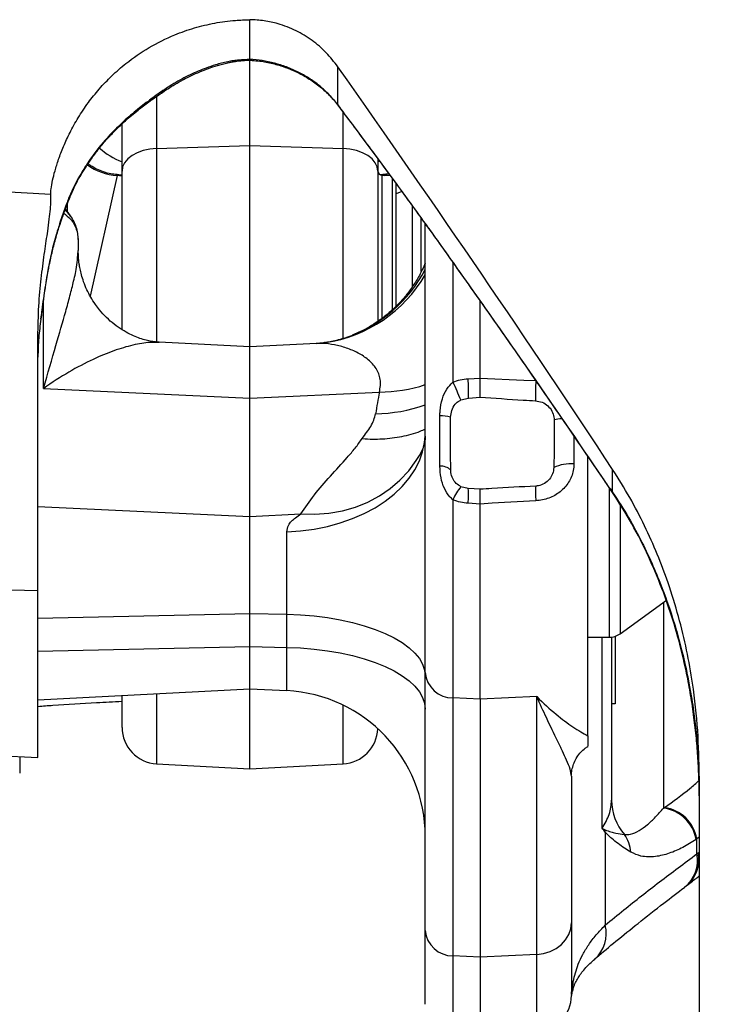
# Model space of a CAD drawing. Extents: x 0 to 8410, y 0 to 5940.
# Tile 26 of 161: x 1060 to 1251, y 2364 to 2633. Entities that reach past the tile are written whole.
import ezdxf

# ---------------------------------------------------------------- set-up
doc = ezdxf.new("R2010")
doc.units = 0
doc.header["$LTSCALE"] = 10
doc.layers.get('0').update_dxf_attribs({"linetype": 'CONTINUOUS'})
doc.styles.add('SLDTEXTSTYLE0', font='TXT', dxfattribs={"width": 0.605})
doc.dimstyles.new('SLDDIMSTYLE1', dxfattribs={"dimtxt": 50, "dimasz": 50, "dimexe": 0, "dimexo": 0.0625, "dimgap": 12.5, "dimtad": 1, "dimdec": 1, "dimrnd": 1e-09, "dimzin": 12, "dimtxsty": 'SLDTEXTSTYLE0', "dimsah": 1, "dimcen": 0.09, "dimazin": 3, "dimtfac": 1, "dimtofl": 0, "dimtmove": 0, "dimatfit": 3, "dimtolj": 1, "dimtzin": 12})

# ---------------------------------------------------------------- blocks, each defined once
blk = doc.blocks.new('_D_20')
at = {"color": 7, "linetype": 'CONTINUOUS'}
for p, q in [((286.65, 2500.02), (286.65, 1272.39)), ((1938.65, 2492.02), (1938.65, 1272.39)), ((1938.65, 1287.39), (286.65, 1287.39))]:
    blk.add_line(p, q, dxfattribs=at)
for points in [[(286.65, 1287.39), (336.65, 1279.89), (336.65, 1294.89)], [(1938.65, 1287.39), (1888.65, 1294.89), (1888.65, 1279.89)]]:
    blk.add_solid(points, dxfattribs=at)
at = {"color": 7, "linetype": 'CONTINUOUS', "insert": (1036.26, 1351.84), "char_height": 50, "attachment_point": 1, "style": 'SLDTEXTSTYLE0'}
blk.add_mtext('1652', dxfattribs=at)

msp = doc.modelspace()

# ---------------------------------------------------------------- linework, layer by layer
at = {"color": 8, "linetype": 'CONTINUOUS'}
for p, q in [((1122.648021, 2622.298648), (1122.648021, 2633.143236)), ((1122.648021, 2622.298648), (1122.648021, 2622.241904)), ((1146.718964, 2609.830191), (1146.718964, 2620.258738)), ((1097.124662, 2612.014939), (1097.124662, 2597.881009)), ((1146.825157, 2609.632065), (1146.718964, 2609.830191)), ((1148.17138, 2597.881009), (1148.17138, 2607.690026)), ((1097.124662, 2597.881009), (1122.648021, 2598.717977)), ((1097.124662, 2597.881009), (1097.124662, 2544.893791)), ((1122.648021, 2598.717977), (1148.17138, 2597.881009)), ((1148.17138, 2545.869996), (1148.17138, 2597.881009)), ((1076.273666, 2590.437581), (1075.410427, 2589.208295)), ((1086.295737, 2590.479304), (1078.942595, 2557.449867)), ((1086.286964, 2590.708663), (1086.295737, 2590.479304)), ((1158.848023, 2551.419784), (1158.848023, 2590.521743)), ((1159.000305, 2590.479304), (1159.009086, 2590.708901)), ((1159.525448, 2590.521743), (1160.78428, 2590.697576)), ((1161.648022, 2553.744246), (1161.648022, 2589.755227)), ((1017.498379, 2588.027288), (1068.160688, 2585.398843)), ((1072.460362, 2582.737376), (1070.753799, 2577.897837)), ((1167.068222, 2582.3478), (1167.068222, 2560.067942)), ((1071.457727, 2579.446604), (1070.753799, 2577.897837)), ((1169.525435, 2564.156105), (1169.525435, 2578.873326)), ((1178.345101, 2566.611697), (1178.142583, 2566.754629)), ((1178.229334, 2566.688349), (1178.229334, 2533.851554)), ((1066.659068, 2559.71079), (1066.373517, 2558.324148)), ((1066.171379, 2532.143642), (1066.171379, 2556.407859)), ((1065.549617, 2551.808526), (1065.451486, 2551.16861)), ((1087.222052, 2548.54088), (1087.648021, 2548.53039)), ((1182.38634, 2534.828593), (1185.648022, 2534.966757)), ((1066.171379, 2532.143642), (1122.648021, 2529.461135)), ((1122.648021, 2529.461135), (1158.095238, 2531.144847)), ((1174.648022, 2510.886957), (1174.648022, 2524.646868)), ((1211.334003, 2519.082238), (1211.334003, 2511.501541)), ((1221.931791, 2503.684093), (1221.931791, 2509.98049)), ((1221.023423, 2504.85759), (1221.023423, 2464.021732)), ((1064.648023, 2499.8778), (1122.648021, 2497.122933)), ((1178.229334, 2501.694908), (1178.229334, 2447.43668)), ((1185.648022, 2500.518967), (1182.38634, 2500.70249)), ((1223.962349, 2500.418653), (1223.962349, 2464.976658)), ((1122.648021, 2497.122933), (1136.6071, 2497.785975)), ((1132.741459, 2470.32087), (1132.741459, 2492.889335)), ((1021.986073, 2478.035619), (1064.648023, 2476.802816)), ((1235.862983, 2473.622968), (1235.862983, 2417.239954)), ((1064.648023, 2469.259788), (1122.648021, 2470.544388)), ((1122.648021, 2470.544388), (1132.741459, 2470.32087)), ((1132.741459, 2461.257805), (1132.741459, 2470.32087)), ((1219.02897, 2411.735167), (1219.02897, 2464.021732)), ((1064.648023, 2460.196723), (1122.648021, 2461.481323)), ((1122.648021, 2461.481323), (1132.741459, 2461.257805)), ((1132.741459, 2449.404706), (1132.741459, 2461.257805)), ((1097.124662, 2448.59605), (1097.124662, 2429.359366)), ((1185.648022, 2447.099974), (1178.229334, 2447.43668)), ((1178.229334, 2447.43668), (1178.229334, 2376.80315)), ((1201.171381, 2447.80456), (1185.648022, 2447.099974)), ((1201.171381, 2377.171029), (1201.171381, 2447.80456)), ((1148.17138, 2429.359366), (1148.17138, 2445.416917)), ((1235.862983, 2417.239954), (1236.08089, 2417.392005)), ((1219.926735, 2410.620322), (1219.926735, 2385.193278)), ((1244.977606, 2408.831169), (1244.759699, 2408.682575)), ((1245.648024, 2409.292211), (1244.977606, 2408.831169)), ((1244.977606, 2404.71976), (1244.977606, 2408.831169)), ((1245.350523, 2404.98351), (1245.648024, 2405.197551)), ((1244.977606, 2404.71976), (1245.350523, 2404.98351)), ((1185.648022, 2376.466443), (1178.229334, 2376.80315)), ((1178.229334, 2376.80315), (1178.229334, 2355.524649)), ((1201.171381, 2377.171029), (1185.648022, 2376.466443)), ((1201.171381, 2355.949392), (1201.171381, 2377.171029))]:
    msp.add_line(p, q, dxfattribs=at)
at = {"color": 7, "linetype": 'CONTINUOUS'}
for p, q in [((1122.648021, 2598.717977), (1122.648021, 2621.953298)), ((1100.051671, 2614.173462), (1099.762303, 2613.972952)), ((1087.648021, 2591.632773), (1087.648021, 2604.549457)), ((1122.648021, 2543.515016), (1122.648021, 2598.717977)), ((1157.648021, 2595.006158), (1157.648021, 2591.632773)), ((1087.648021, 2548.246672), (1087.648021, 2591.632773)), ((1157.648021, 2591.632773), (1157.648021, 2550.516893)), ((1087.648021, 2590.605547), (1085.988862, 2590.730836)), ((1159.30718, 2590.730836), (1158.312952, 2590.655734)), ((1160.997064, 2590.521743), (1158.848023, 2590.521743)), ((1162.64802, 2554.744174), (1162.64802, 2588.437964)), ((1164.261138, 2586.064746), (1162.64802, 2585.47764)), ((1073.995957, 2578.765799), (1072.176644, 2581.362535)), ((1072.64802, 2582.652141), (1072.64802, 2580.799033)), ((1170.648021, 2454.355409), (1170.648021, 2577.328016)), ((1075.648022, 2572.972586), (1075.648022, 2569.954087)), ((1185.648022, 2534.966757), (1185.648022, 2556.139519)), ((1064.648023, 2476.802816), (1064.648023, 2547.401358)), ((1122.648021, 2543.515016), (1097.842237, 2544.814994)), ((1140.835933, 2544.468214), (1122.648021, 2543.515016)), ((1122.648021, 2529.461135), (1122.648021, 2543.515016)), ((1122.648021, 2497.122933), (1122.648021, 2529.461135)), ((1180.359998, 2529.004564), (1182.44831, 2529.538502)), ((1182.44831, 2529.538502), (1185.648022, 2529.749801)), ((1170.629913, 2519.107034), (1170.648021, 2519.921471)), ((1215.148022, 2437.05826), (1215.148022, 2513.499429)), ((1182.430541, 2504.733075), (1180.428115, 2505.237688)), ((1185.648022, 2504.537989), (1182.430541, 2504.733075)), ((1221.931791, 2503.684093), (1221.60731, 2504.152347)), ((1185.648022, 2447.099974), (1185.648022, 2500.518967)), ((1122.648021, 2470.544388), (1122.648021, 2497.122933)), ((1064.648023, 2431.061377), (1064.648023, 2476.802816)), ((1223.962349, 2464.976658), (1236.670112, 2474.209358)), ((1122.648021, 2461.481323), (1122.648021, 2470.544388)), ((1215.148022, 2464.021732), (1221.023423, 2464.021732)), ((1221.64802, 2464.060892), (1221.64802, 2419.412901)), ((1222.648022, 2464.293053), (1222.648022, 2445.809652)), ((1122.648021, 2449.933698), (1122.648021, 2461.481323)), ((1170.648021, 2383.721878), (1170.648021, 2454.355409)), ((1064.648023, 2446.894039), (1122.648021, 2449.933698)), ((1122.648021, 2449.933698), (1132.741459, 2449.404706)), ((1122.648021, 2428.021719), (1122.648021, 2449.933698)), ((1087.648021, 2439.345648), (1087.648021, 2448.099424)), ((1185.648022, 2447.099974), (1185.648022, 2376.466443)), ((1222.648022, 2445.809652), (1221.64802, 2445.809652)), ((1244.648022, 2439.096977), (1244.648022, 2437.569906)), ((998.648023, 2434.520294), (1064.648023, 2431.061377)), ((1059.64802, 2431.323399), (1059.64802, 2426.769187)), ((1097.124662, 2429.359366), (1122.648021, 2428.021719)), ((1122.648021, 2428.021719), (1148.17138, 2429.359366)), ((1210.64802, 2425.972273), (1210.64802, 2385.819365)), ((1245.648024, 2425.971438), (1245.648024, 2346.283545)), ((1241.589276, 2395.537485), (1241.976453, 2395.830085)), ((1170.648021, 2363.513698), (1170.648021, 2383.721878)), ((1210.64802, 2385.819365), (1210.64802, 2365.935673)), ((1185.648022, 2376.466443), (1185.648022, 2355.135848))]:
    msp.add_line(p, q, dxfattribs=at)
at = {"color": 8, "linetype": 'CONTINUOUS', "flags": 128}
for points in [[(1097.124662, 2597.881009), (1095.249977, 2597.706963), (1093.461424, 2597.314884), (1091.823244, 2596.718599), (1090.394279, 2595.939686), (1089.225849, 2595.006039), (1088.359924, 2593.951275), (1087.82761, 2592.813303), (1087.648021, 2591.632773)], [(1157.648021, 2591.632773), (1157.468432, 2592.813303), (1156.936118, 2593.951275), (1156.070193, 2595.006039), (1154.901763, 2595.939686), (1153.472798, 2596.718599), (1151.834618, 2597.314884), (1150.046065, 2597.706963), (1148.17138, 2597.881009)], [(1073.38961, 2584.525396), (1073.361048, 2584.45542), (1072.460362, 2582.737376)], [(1065.451486, 2551.16861), (1065.468551, 2551.238825), (1065.475108, 2551.275541)], [(1185.648022, 2534.966757), (1197.621306, 2534.459521), (1200.909702, 2534.320285)], [(1132.741459, 2492.889335), (1136.517239, 2493.145217), (1140.2402, 2493.642082), (1143.876832, 2494.375457), (1147.394411, 2495.338728), (1150.761276, 2496.523251), (1153.947128, 2497.918357), (1156.923296, 2499.51147), (1159.662997, 2501.288225), (1162.14157, 2503.232707), (1164.336709, 2505.327393), (1166.228665, 2507.553448), (1167.800402, 2509.890785), (1169.037783, 2512.318363), (1169.929666, 2514.814367), (1170.468026, 2517.356386), (1170.629913, 2519.107034)], [(1136.6071, 2497.785975), (1140.462486, 2497.715105), (1144.258033, 2498.009195), (1147.955568, 2498.665084), (1151.517896, 2499.676337), (1154.909184, 2501.0327), (1158.095328, 2502.720584), (1161.044271, 2504.722943), (1163.726354, 2507.019688), (1166.114604, 2509.587695), (1168.18499, 2512.401094), (1169.066241, 2513.842036)], [(1200.909702, 2501.377751), (1188.93644, 2500.70398), (1185.648022, 2500.518967)], [(1132.741459, 2470.32087), (1136.517239, 2470.16107), (1140.2402, 2469.850768), (1143.876832, 2469.392766), (1147.394411, 2468.791236), (1150.761276, 2468.051483), (1153.947128, 2467.180242), (1156.923296, 2466.185381), (1159.662997, 2465.075721), (1162.14157, 2463.861396), (1164.336709, 2462.553312), (1166.228665, 2461.163153), (1167.800402, 2459.703495), (1169.037783, 2458.187451), (1169.929666, 2456.62867), (1170.468026, 2455.04116), (1170.648021, 2453.439285)], [(1132.741459, 2461.257805), (1136.517239, 2461.098005), (1140.2402, 2460.787703), (1143.876832, 2460.329701), (1147.394411, 2459.728112), (1150.761276, 2458.988418), (1153.947128, 2458.117177), (1156.923296, 2457.122256), (1159.662997, 2456.012656), (1162.14157, 2454.798331), (1164.336709, 2453.490187), (1166.228665, 2452.100028), (1167.800402, 2450.64037), (1169.037783, 2449.124326), (1169.929666, 2447.565605), (1170.468026, 2445.978095), (1170.648021, 2444.37622)], [(1201.171381, 2377.171029), (1203.046066, 2377.411832), (1204.834615, 2377.954652), (1206.472797, 2378.779938), (1207.901766, 2379.858066), (1209.070196, 2381.150295), (1209.936117, 2382.610251), (1210.468432, 2384.185483), (1210.64802, 2385.819365)], [(1210.951371, 2367.092659), (1211.079983, 2367.817809), (1211.148863, 2369.746377)]]:
    msp.add_lwpolyline(points, dxfattribs=at)
at = {"color": 7, "linetype": 'CONTINUOUS', "flags": 128}
for points in [[(1075.884333, 2566.289355), (1075.8243, 2566.787292), (1075.648022, 2569.954087)], [(1169.066241, 2513.842036), (1169.916695, 2515.431692), (1170.00707, 2515.614976)]]:
    msp.add_lwpolyline(points, dxfattribs=at)
at = {"color": 8, "linetype": 'CONTINUOUS'}
for centre, radius, start, end in [((1087.266787, 2605.859661), 15.41098, 233.87333469, 266.38738354), ((1067.455225, 2574.732512), 7.684279, 31.50854499, 53.47419537), ((1136.374315, 2582.653154), 38.663195, 289.47711877, 332.43278535), ((1137.570284, 2582.59439), 38.310713, 278.6577571, 329.70129858), ((1120.850406, 2531.462329), 61.62794, 358.21111906, 3.13119007), ((1157.562962, 2573.73918), 42.597658, 270.71595512, 287.88924037), ((1115.489451, 2503.380233), 69.748077, 21.55437433, 25.90478112), ((1255.230145, 2531.104848), 54.415527, 176.61239508, 182.44886619), ((1156.445947, 2567.64391), 42.41778, 270.79555603, 289.56123932), ((1174.76031, 2513.719887), 10.927558, 75.01966488, 90.58876532), ((1208.601645, 2511.301222), 12.585832, 92.74016893, 102.28532733), ((1174.768366, 2506.503331), 4.385277, 49.36335051, 91.57254477), ((1210.53693, 2500.160668), 11.368848, 85.97968112, 114.41844218), ((1189.11307, 2497.393769), 11.702799, 137.91285499, 158.43658615), ((1224.418985, 2503.62276), 23.616233, 175.5848007, 185.45489496), ((1155.049392, 2503.01781), 27.434822, 355.15885185, 3.58455419), ((1178.085712, 2454.892343), 7.457046, 184.12907888, 271.103578), ((1236.04216, 2419.436998), 14.39416, 180.09591888, 220.8110261), ((1234.468676, 2406.886913), 10.446509, 9.89779015, 82.32978007), ((1234.685735, 2407.038807), 10.446778, 9.87916078, 82.32528467), ((1211.389425, 2410.615161), 8.537312, 0.03463218, 4.45253199), ((1217.51458, 2404.528637), 9.408667, 3.95538049, 35.7786219), ((1235.885107, 2402.856709), 9.281406, 308.05483083, 11.57961244), ((1236.254715, 2403.136982), 9.281346, 308.08229179, 11.47559379), ((1178.085712, 2384.258812), 7.457046, 184.12907888, 271.103578), ((1210.840121, 2382.911659), 9.368689, 311.5931463, 14.09537197)]:
    msp.add_arc(centre, radius, start, end, dxfattribs=at)
at = {"color": 7, "linetype": 'CONTINUOUS'}
for centre, radius, start, end in [((1158.848021, 2591.721738), 1.2, 180, 270), ((1050.659277, 2553.618858), 15, 351.00833004, 353.17000624), ((1221.023422, 2469.021738), 5, 270, 306), ((1130.648021, 2409.459546), 40, 0, 87), ((1097.648021, 2439.345656), 10, 180, 267), ((1147.648021, 2439.345656), 10, 273, 357.89544785), ((1200.648021, 2365.935676), 10, 273, 0)]:
    msp.add_arc(centre, radius, start, end, dxfattribs=at)
for centre, major_axis, ratio, start_param, end_param in [((1037.249267, 2703.588092), (-284.065235, 383.573734), 0.0836774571, 4.122529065, 4.4319339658), ((1094.858918, 2612.697058), (19.628991, -4.00429), 0.9892328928, 4.1800183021, 4.5431415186), ((1150.437124, 2612.697058), (19.628991, 4.00429), 0.9892328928, 4.8816364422, 4.9051276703)]:
    msp.add_ellipse(centre, major_axis=major_axis, ratio=ratio, start_param=start_param, end_param=end_param, dxfattribs=at)
at = {"color": 8, "linetype": 'CONTINUOUS'}
for centre, major_axis, ratio, start_param, end_param in [((1054.35058, 2587.441408), (203.792814, -14.020875), 0.0258831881, 1.4084528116, 1.4151750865), ((1104.108834, 2619.34967), (-209.032081, 282.169209), 0.083034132, 4.2294403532, 4.463305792), ((1180.741459, 2050.069378), (-2.324187, 532.546217), 0.0900272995, 0.4428874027, 0.4681144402)]:
    msp.add_ellipse(centre, major_axis=major_axis, ratio=ratio, start_param=start_param, end_param=end_param, dxfattribs=at)
at = {"color": 7, "linetype": 'CONTINUOUS'}
for points, knots in [([(1068.160688, 2585.398843), (1068.163242, 2585.828527), (1068.16835, 2586.687877), (1068.580425, 2588.943466), (1069.26338, 2591.701861), (1070.237606, 2594.827517), (1071.579328, 2598.360076), (1073.356488, 2602.225962), (1075.59218, 2606.274619), (1078.264099, 2610.309691), (1081.36789, 2614.190395), (1084.812605, 2617.813856), (1089.278079, 2621.741206), (1094.986433, 2625.657376), (1101.363875, 2628.840908), (1107.43237, 2630.968822), (1112.990747, 2632.294205), (1118.091025, 2633.003689), (1121.322048, 2633.102631), (1122.648021, 2633.143236)], [0, 0, 0, 0, 0.0698005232, 0.1395981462, 0.1983147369, 0.2572227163, 0.3159147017, 0.3727261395, 0.4297472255, 0.4865338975, 0.5384131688, 0.5904711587, 0.6423631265, 0.7188889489, 0.7954430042, 0.8507414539, 0.9061978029, 0.9615046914, 1, 1, 1, 1]), ([(1146.718964, 2620.258738), (1145.702049, 2621.572388), (1143.641143, 2624.234664), (1139.754076, 2627.555463), (1135.312289, 2630.27212), (1130.841883, 2631.992397), (1126.562574, 2632.950444), (1123.96085, 2633.078579), (1122.648021, 2633.143236)], [0, 0, 0, 0, 0.1768699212, 0.358449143, 0.5394913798, 0.7262248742, 0.8618531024, 1, 1, 1, 1]), ([(1100.083097, 2614.146997), (1101.500321, 2615.028371), (1104.259669, 2616.744416), (1108.88372, 2618.91497), (1112.522121, 2620.252873), (1115.156436, 2621.003752), (1116.404869, 2621.311406), (1117.590658, 2621.556201), (1118.518203, 2621.717826), (1119.489044, 2621.850281), (1120.582635, 2621.964821), (1121.880841, 2622.042078), (1122.837112, 2622.035762), (1123.265783, 2622.03293)], [0, 0, 0, 0, 0.2308610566, 0.449488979, 0.6622836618, 0.7173489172, 0.7769873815, 0.8109952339, 0.8516084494, 0.8774453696, 0.9109706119, 0.9600903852, 1, 1, 1, 1]), ([(1123.268081, 2622.037937), (1123.269461, 2622.035487), (1123.290618, 2621.997927), (1123.315196, 2622.011464), (1123.30048, 2622.043985), (1123.196184, 2622.098434), (1122.993528, 2622.16633), (1122.762649, 2622.216831), (1122.648021, 2622.241904)], [0, 0, 0, 0, 0.0216222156, 0.3315172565, 0.5175266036, 0.6788735, 0.8405660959, 1, 1, 1, 1]), ([(1123.263078, 2621.989776), (1123.960836, 2621.944233), (1125.84044, 2621.821547), (1128.907569, 2621.197434), (1132.397548, 2620.157656), (1135.761576, 2618.727684), (1138.958029, 2616.940275), (1141.924915, 2614.79237), (1144.658526, 2612.324968), (1146.201551, 2610.42572), (1146.975159, 2609.473516)], [0, 0, 0, 0, 0.07765474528, 0.20918474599, 0.34016735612, 0.47157834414, 0.60207196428, 0.73377789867, 0.86652734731, 1, 1, 1, 1]), ([(1076.325761, 2590.404918), (1076.366899, 2590.47951), (1076.799475, 2591.263855), (1077.827812, 2592.917633), (1079.456881, 2595.357517), (1081.397356, 2597.950385), (1083.63334, 2600.609492), (1086.174221, 2603.248458), (1089.146446, 2606.008812), (1092.243222, 2608.57999), (1095.451935, 2610.981021), (1097.933523, 2612.685874), (1099.365145, 2613.63921), (1099.794717, 2613.925268)], [0, 0, 0, 0, 0.0094664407, 0.0995407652, 0.1941282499, 0.2927730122, 0.3944654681, 0.4998476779, 0.601770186, 0.7315793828, 0.8354940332, 0.9506383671, 1, 1, 1, 1]), ([(1146.790115, 2609.605719), (1146.82571, 2609.558836), (1148.28098, 2607.642058), (1151.18474, 2603.769736), (1155.516001, 2597.963833), (1159.909154, 2592.015942), (1164.352743, 2585.9483), (1168.813075, 2579.804705), (1173.247462, 2573.635897), (1176.358452, 2569.283116), (1177.972109, 2566.997459), (1178.142788, 2566.755702)], [0, 0, 0, 0, 0.0033600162, 0.1373694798, 0.2737967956, 0.4126218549, 0.553787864, 0.6971239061, 0.8402275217, 0.9831006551, 1, 1, 1, 1]), ([(1086.290424, 2590.741565), (1085.72542, 2590.790847), (1084.472648, 2590.900119), (1082.613696, 2591.409219), (1080.779964, 2592.169601), (1079.368601, 2592.947985), (1078.627895, 2593.528339), (1078.385854, 2593.717982)], [0, 0, 0, 0, 0.1979450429, 0.4388988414, 0.6697851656, 0.8920954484, 1, 1, 1, 1]), ([(1073.386779, 2584.526469), (1073.416057, 2584.601565), (1073.615729, 2585.1137), (1074.134175, 2586.289079), (1074.994029, 2588.074904), (1075.702245, 2589.451324), (1076.184596, 2590.267742), (1076.242258, 2590.36534)], [0, 0, 0, 0, 0.0505261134, 0.3445729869, 0.6435507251, 0.9573885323, 1, 1, 1, 1]), ([(1160.675252, 2590.961148), (1160.481957, 2590.913908), (1159.935122, 2590.780264), (1159.370885, 2590.766679), (1159.006094, 2590.757896)], [0, 0, 0, 0, 0.353478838, 1, 1, 1, 1]), ([(1064.648023, 2547.401358), (1064.713196, 2550.226419), (1064.843877, 2555.890977), (1065.61815, 2563.271154), (1066.50322, 2569.819272), (1067.260961, 2574.808894), (1067.781007, 2578.558213), (1068.087659, 2581.329703), (1068.239038, 2583.66931), (1068.186824, 2584.821908), (1068.160688, 2585.398843)], [0, 0, 0, 0, 0.1461308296, 0.2930084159, 0.4418680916, 0.5913627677, 0.6929783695, 0.7948049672, 0.8972892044, 1, 1, 1, 1]), ([(1071.45624, 2579.449465), (1071.503577, 2579.58547), (1072.112694, 2581.335554), (1072.776942, 2582.99297), (1073.389569, 2584.521581)], [0, 0, 0, 0, 0.0777138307, 1, 1, 1, 1]), ([(1066.659422, 2559.710314), (1066.804936, 2560.653644), (1067.112638, 2562.648397), (1067.753605, 2566.044596), (1068.558501, 2569.71233), (1069.530352, 2573.430088), (1070.49582, 2576.702646), (1071.205109, 2578.704924), (1071.475191, 2579.467346)], [0, 0, 0, 0, 0.1630176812, 0.3447152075, 0.5414233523, 0.7247218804, 0.8951803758, 1, 1, 1, 1]), ([(1075.648022, 2572.972586), (1075.623448, 2573.5284), (1075.572753, 2574.674969), (1075.155736, 2576.349312), (1074.600649, 2577.726193), (1074.154293, 2578.493455), (1073.993845, 2578.769256)], [0, 0, 0, 0, 0.2722943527, 0.5617060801, 0.8424501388, 1, 1, 1, 1]), ([(1097.859611, 2544.816543), (1097.799725, 2544.818251), (1097.410159, 2544.829362), (1096.472763, 2544.932347), (1095.055749, 2545.172939), (1093.446841, 2545.578238), (1091.693391, 2546.17265), (1089.75137, 2547.021249), (1087.658735, 2548.18068), (1085.484191, 2549.702157), (1083.387529, 2551.535024), (1081.678592, 2553.404644), (1080.262507, 2555.266771), (1079.05411, 2557.159609), (1077.97007, 2559.259634), (1077.125983, 2561.32909), (1076.524958, 2563.275284), (1076.161602, 2564.884345), (1075.992335, 2565.886783), (1075.952088, 2566.260751), (1075.94824, 2566.296508)], [0, 0, 0, 0, 0.0121889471, 0.0792899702, 0.1442861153, 0.2081497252, 0.2716910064, 0.3353523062, 0.4065884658, 0.4784768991, 0.5507485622, 0.6230443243, 0.6687294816, 0.7266492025, 0.7814290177, 0.8414365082, 0.8969826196, 0.9479599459, 0.9950242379, 1, 1, 1, 1]), ([(1170.648021, 2566.505958), (1170.38672, 2565.883516), (1169.682891, 2564.206932), (1168.226509, 2561.641511), (1166.348557, 2558.845097), (1164.260512, 2556.286546), (1162.015569, 2553.975515), (1159.65138, 2551.927358), (1157.214567, 2550.147853), (1154.759236, 2548.651156), (1152.563236, 2547.514509), (1151.221688, 2546.972387), (1150.676669, 2546.752145)], [0, 0, 0, 0, 0.0674323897, 0.1816329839, 0.2942064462, 0.4051456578, 0.5144042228, 0.6218750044, 0.7273560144, 0.8305646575, 0.931165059, 1, 1, 1, 1]), ([(1178.141718, 2566.755821), (1179.279829, 2565.148074), (1182.570163, 2560.499999), (1187.954847, 2552.850111), (1194.25522, 2543.844651), (1200.440113, 2534.94549), (1206.503753, 2526.162588), (1212.437529, 2517.507729), (1217.437326, 2510.166323), (1220.440791, 2505.725617), (1221.537282, 2504.104425)], [0, 0, 0, 0, 0.0759174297, 0.2194809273, 0.3620243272, 0.5034783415, 0.643784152, 0.7828867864, 0.9207373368, 1, 1, 1, 1]), ([(1065.566053, 2551.810314), (1065.633472, 2552.40533), (1065.826183, 2554.106119), (1066.230289, 2556.820813), (1066.515534, 2558.743579), (1066.659109, 2559.711387)], [0, 0, 0, 0, 0.2108909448, 0.6028090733, 1, 1, 1, 1]), ([(1149.258254, 2546.209146), (1149.129144, 2546.159628), (1148.281555, 2545.834546), (1146.823363, 2545.431052), (1144.993575, 2544.987279), (1143.965707, 2544.821546), (1143.482212, 2544.743587)], [0, 0, 0, 0, 0.0596884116, 0.3918472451, 0.7139333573, 1, 1, 1, 1]), ([(1143.331771, 2544.751694), (1143.163566, 2544.722045), (1142.255953, 2544.562067), (1141.45252, 2544.517049), (1140.797984, 2544.480373)], [0, 0, 0, 0, 0.1853266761, 1, 1, 1, 1]), ([(1185.648022, 2529.749801), (1185.648022, 2529.812415), (1185.648022, 2530.192507), (1185.648022, 2531.178837), (1185.648022, 2532.948203), (1185.648022, 2534.293917), (1185.648022, 2534.966757)], [0, 0, 0, 0, 0.0616465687, 0.3742172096, 0.6871171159, 1, 1, 1, 1]), ([(1185.648022, 2529.749801), (1189.5868, 2529.491888), (1194.658337, 2529.159803), (1199.731248, 2528.849175), (1200.864313, 2528.779795)], [0, 0, 0, 0, 0.776644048, 1, 1, 1, 1]), ([(1177.584948, 2524.276068), (1177.652074, 2524.917411), (1177.786383, 2526.200649), (1178.706026, 2527.768502), (1179.663306, 2528.648381), (1180.229903, 2528.938053), (1180.359998, 2529.004564)], [0, 0, 0, 0, 0.3345804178, 0.6694487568, 0.9241025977, 1, 1, 1, 1]), ([(1200.864313, 2528.779795), (1201.47054, 2528.684105), (1202.683245, 2528.492687), (1204.248561, 2527.470277), (1205.38278, 2526.039763), (1205.86508, 2524.656796), (1205.910781, 2523.831012), (1205.92363, 2523.59884)], [0, 0, 0, 0, 0.2291175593, 0.4583302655, 0.6858963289, 0.911688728, 1, 1, 1, 1]), ([(1177.62432, 2509.83112), (1177.590222, 2513.7549), (1177.548378, 2518.569894), (1177.579236, 2523.384859), (1177.584948, 2524.276068)], [0, 0, 0, 0, 0.8149086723, 1, 1, 1, 1]), ([(1153.35959, 2518.447687), (1153.411099, 2518.443363), (1155.269998, 2518.287328), (1158.967912, 2518.226419), (1164.255927, 2518.94227), (1168.20557, 2519.910997), (1170.19821, 2520.866322), (1170.648021, 2521.081974)], [0, 0, 0, 0, 0.0084640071, 0.3054551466, 0.6086714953, 0.91166295, 1, 1, 1, 1]), ([(1205.92363, 2523.59884), (1205.934932, 2519.762951), (1205.947787, 2515.400329), (1205.849003, 2511.039141), (1205.837076, 2510.51258)], [0, 0, 0, 0, 0.87926218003, 1, 1, 1, 1]), ([(1170.629723, 2519.100358), (1170.622189, 2518.796295), (1170.600853, 2517.935184), (1170.305128, 2516.593852), (1169.868141, 2515.259751), (1169.45819, 2514.353245), (1169.203496, 2513.934117), (1169.124795, 2513.804604)], [0, 0, 0, 0, 0.1279543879, 0.3623687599, 0.6228916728, 0.8834719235, 1, 1, 1, 1]), ([(1205.837076, 2510.51258), (1205.764828, 2509.929477), (1205.620368, 2508.763554), (1204.676161, 2507.224038), (1203.314122, 2506.068811), (1201.953523, 2505.538294), (1201.124723, 2505.456954), (1200.883811, 2505.433311)], [0, 0, 0, 0, 0.22598374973, 0.45185747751, 0.6798124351, 0.9069293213, 1, 1, 1, 1]), ([(1180.428115, 2505.237688), (1179.963883, 2505.521899), (1179.037789, 2506.088867), (1178.095308, 2507.494052), (1177.671901, 2508.792805), (1177.634818, 2509.602042), (1177.62432, 2509.83112)], [0, 0, 0, 0, 0.2851655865, 0.5688746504, 0.8779574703, 1, 1, 1, 1]), ([(1245.648024, 2425.971438), (1245.568835, 2430.104548), (1245.41047, 2438.37005), (1244.11957, 2450.001763), (1242.262752, 2460.475579), (1240.054829, 2469.680375), (1237.354429, 2478.466129), (1234.23279, 2486.769472), (1230.745799, 2494.581496), (1226.723386, 2502.363108), (1223.528945, 2507.441432), (1221.931791, 2509.98049)], [0, 0, 0, 0, 0.15711434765, 0.31420137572, 0.42154708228, 0.52897494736, 0.6362886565, 0.72650993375, 0.81672512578, 0.90836631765, 1, 1, 1, 1]), ([(1200.883811, 2505.433311), (1196.890476, 2505.204368), (1191.811441, 2504.91318), (1186.73349, 2504.604066), (1185.648022, 2504.537989)], [0, 0, 0, 0, 0.7862388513, 1, 1, 1, 1]), ([(1185.648022, 2500.518967), (1185.648022, 2501.134604), (1185.648022, 2502.365901), (1185.648022, 2503.715257), (1185.648022, 2504.393978), (1185.648022, 2504.502083), (1185.648022, 2504.537989)], [0, 0, 0, 0, 0.2860561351, 0.5721240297, 0.8578842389, 1, 1, 1, 1]), ([(1221.264584, 2504.743924), (1222.813586, 2502.380785), (1225.821792, 2497.791504), (1229.535535, 2490.962725), (1232.623194, 2484.520967), (1235.142484, 2478.489173), (1237.353001, 2472.467984), (1239.237548, 2466.532699), (1240.804689, 2460.763655), (1242.001604, 2455.633345), (1242.905835, 2451.127457), (1243.580765, 2447.238857), (1244.078342, 2443.935226), (1244.476654, 2440.952789), (1244.817079, 2437.821315), (1245.126069, 2434.226759), (1245.385779, 2430.105623), (1245.579799, 2425.473871), (1245.621978, 2422.234994), (1245.644187, 2420.529534)], [0, 0, 0, 0, 0.0850170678, 0.1651055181, 0.2402224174, 0.3103694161, 0.3757697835, 0.4510331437, 0.519206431, 0.5803617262, 0.6345441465, 0.6817420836, 0.7218234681, 0.7554338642, 0.792131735, 0.8349211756, 0.8838101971, 0.9388192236, 1, 1, 1, 1]), ([(1245.627572, 2420.602431), (1245.612423, 2422.129877), (1245.578805, 2425.519355), (1245.312567, 2430.761702), (1244.86833, 2436.386876), (1244.218159, 2442.154764), (1243.338095, 2448.084383), (1242.23037, 2454.021013), (1240.682829, 2460.885537), (1238.533248, 2468.649179), (1235.50854, 2477.440684), (1231.800997, 2486.244271), (1227.386038, 2495.064442), (1223.730103, 2500.842119), (1221.931791, 2503.684093)], [0, 0, 0, 0, 0.05902029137, 0.13096885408, 0.19957217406, 0.27104434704, 0.34575945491, 0.41767174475, 0.48681865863, 0.592579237, 0.69319588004, 0.79509610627, 0.89921008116, 1, 1, 1, 1]), ([(1064.648023, 2445.096244), (1066.009777, 2445.204815), (1071.341648, 2445.62992), (1079.011084, 2446.100747), (1085.326851, 2446.382802), (1087.648021, 2446.486463)], [0, 0, 0, 0, 0.1782677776, 0.6979970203, 1, 1, 1, 1]), ([(1215.148022, 2437.05826), (1215.148022, 2436.432202), (1215.148022, 2435.492464), (1215.148022, 2434.591062), (1215.148022, 2434.145516), (1215.148022, 2434.218301), (1215.148022, 2434.242119)], [0, 0, 0, 0, 0.4448880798, 0.6677952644, 0.8912876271, 1, 1, 1, 1]), ([(1210.674224, 2426.316907), (1210.672143, 2426.373208), (1210.650659, 2426.954432), (1210.859606, 2428.102884), (1211.347675, 2429.71746), (1212.15278, 2431.248226), (1213.204001, 2432.58458), (1214.242643, 2433.56189), (1214.944855, 2433.99293), (1215.206517, 2434.153547)], [0, 0, 0, 0, 0.0184579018, 0.1905477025, 0.3636200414, 0.5497196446, 0.7276515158, 0.8985160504, 1, 1, 1, 1]), ([(1241.948103, 2395.819535), (1242.918952, 2396.55312), (1244.193596, 2397.516256), (1245.368097, 2398.460224), (1245.648024, 2398.685207)], [0, 0, 0, 0, 0.7616631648, 1, 1, 1, 1]), ([(1217.003477, 2375.877847), (1217.177874, 2376.030602), (1219.029806, 2377.652719), (1222.980682, 2380.919809), (1229.122353, 2385.900364), (1235.375439, 2390.819936), (1239.719457, 2394.111678), (1241.606874, 2395.541896)], [0, 0, 0, 0, 0.0236494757, 0.2511358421, 0.5004266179, 0.7829420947, 1, 1, 1, 1]), ([(1211.004464, 2367.067923), (1211.07418, 2367.405768), (1211.240546, 2368.211971), (1211.722782, 2369.396839), (1212.406049, 2370.689103), (1213.242147, 2371.930322), (1214.305312, 2373.234596), (1215.535046, 2374.544264), (1216.592066, 2375.474194), (1217.064773, 2375.890066)], [0, 0, 0, 0, 0.1338038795, 0.3192971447, 0.4773691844, 0.6167606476, 0.7482445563, 0.8874131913, 1, 1, 1, 1]), ([(1210.632978, 2365.572144), (1210.647217, 2365.648384), (1210.686234, 2365.857298), (1210.790298, 2366.36324), (1210.903908, 2366.877426), (1210.95149, 2367.092778)], [0, 0, 0, 0, 0.2503561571, 0.68603321, 1, 1, 1, 1])]:
    msp.add_open_spline(points, degree=3, knots=knots, dxfattribs=at)
at = {"color": 8, "linetype": 'CONTINUOUS'}
for points, knots in [([(1122.648021, 2622.241904), (1121.632405, 2622.213314), (1120.351049, 2622.177243), (1118.880362, 2622.005912), (1118.122998, 2621.901148), (1117.364821, 2621.776399), (1115.659683, 2621.452369), (1113.383358, 2620.852922), (1110.754314, 2619.958348), (1108.437448, 2619.037578), (1105.42812, 2617.676224), (1101.764663, 2615.724874), (1099.168065, 2613.948827), (1097.884869, 2613.071133)], [0, 0, 0, 0, 0.0889230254, 0.1121901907, 0.1360433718, 0.1605716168, 0.1858569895, 0.3066870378, 0.409146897, 0.4980934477, 0.5947683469, 0.7997412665, 1, 1, 1, 1]), ([(1146.718964, 2609.830191), (1146.340123, 2610.312866), (1145.624324, 2611.224855), (1144.51714, 2612.435977), (1143.49804, 2613.450634), (1142.583686, 2614.28212), (1141.072541, 2615.558095), (1138.892463, 2617.134444), (1135.834709, 2618.866472), (1132.675226, 2620.247401), (1129.366153, 2621.294591), (1125.999445, 2622.015194), (1123.766674, 2622.204035), (1122.648021, 2622.298648)], [0, 0, 0, 0, 0.0658269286, 0.12437655, 0.1756573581, 0.2196650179, 0.2563995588, 0.3867073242, 0.5051078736, 0.6288024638, 0.7522735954, 0.8758852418, 1, 1, 1, 1]), ([(1097.884869, 2613.071133), (1096.711103, 2612.221756), (1094.361816, 2610.52173), (1090.4428, 2607.437015), (1086.601369, 2603.969037), (1082.498744, 2599.677835), (1079.292041, 2595.541799), (1076.890413, 2591.856604), (1075.903741, 2590.091038), (1075.410427, 2589.208295)], [0, 0, 0, 0, 0.14390522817, 0.28802585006, 0.43554813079, 0.5830565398, 0.78934290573, 0.89467618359, 1, 1, 1, 1]), ([(1099.762303, 2613.972952), (1099.596911, 2613.850019), (1099.040022, 2613.436096), (1098.361719, 2613.221791), (1097.884869, 2613.071133)], [0, 0, 0, 0, 0.2969938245, 1, 1, 1, 1]), ([(1178.345101, 2566.611697), (1175.803375, 2570.182433), (1170.706869, 2577.342246), (1162.845307, 2588.165605), (1154.835604, 2599.042867), (1149.429761, 2606.227438), (1146.718964, 2609.830191)], [0, 0, 0, 0, 0.2466468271, 0.4945606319, 0.7465440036, 1, 1, 1, 1]), ([(1075.410427, 2589.208295), (1074.810287, 2588.036604), (1073.601974, 2585.677537), (1072.842583, 2583.721764), (1072.460362, 2582.737376)], [0, 0, 0, 0, 0.4966754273, 1, 1, 1, 1]), ([(1070.753799, 2577.897837), (1070.19533, 2576.094388), (1069.077004, 2572.483006), (1067.923792, 2567.48835), (1066.997804, 2562.694694), (1066.581705, 2559.781641), (1066.373517, 2558.324148)], [0, 0, 0, 0, 0.2487924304, 0.4982034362, 0.7489351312, 1, 1, 1, 1]), ([(1071.700738, 2580.122997), (1072.342357, 2579.629141), (1073.857002, 2578.46331), (1075.332548, 2575.930105), (1075.545443, 2573.934251), (1075.648022, 2572.972586)], [0, 0, 0, 0, 0.27579249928, 0.6510538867, 1, 1, 1, 1]), ([(1066.171379, 2532.143642), (1066.174707, 2532.155544), (1067.327673, 2536.27884), (1069.460273, 2543.608973), (1071.865298, 2551.863384), (1073.439766, 2557.543938), (1074.517077, 2561.996247), (1075.37401, 2565.492645), (1075.648023, 2569.95409), (1075.648022, 2569.954087), (1075.648022, 2569.954087)], [0, 0, 0, 0, 0.0007696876, 0.2666578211, 0.4966382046, 0.6118151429, 0.7270618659, 0.8633968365, 0.9999994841, 1, 1, 1, 1]), ([(1066.373517, 2558.324148), (1066.223533, 2557.248842), (1065.922878, 2555.093301), (1065.608856, 2552.478834), (1065.451486, 2551.16861)], [0, 0, 0, 0, 0.4988565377, 1, 1, 1, 1]), ([(1065.451486, 2551.16861), (1065.223421, 2549.451472), (1064.766097, 2546.008202), (1064.648446, 2542.518559), (1064.648027, 2540.76299), (1064.648023, 2540.745308)], [0, 0, 0, 0, 0.49616325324, 0.99492520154, 1, 1, 1, 1]), ([(1097.837167, 2544.718315), (1097.00232, 2544.762766), (1094.897255, 2544.874849), (1090.656895, 2544.115636), (1085.443668, 2542.589145), (1079.541668, 2540.152631), (1073.09937, 2536.763813), (1068.501708, 2533.800157), (1066.184099, 2532.152684), (1066.171379, 2532.143642)], [0, 0, 0, 0, 0.10898614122, 0.27480843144, 0.44416169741, 0.614446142, 0.80618276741, 0.99893629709, 1, 1, 1, 1]), ([(1158.095238, 2531.144847), (1158.209651, 2531.752359), (1158.439254, 2532.971508), (1158.362152, 2534.654372), (1157.964013, 2536.2197), (1157.002251, 2538.112762), (1155.142188, 2540.110324), (1152.278076, 2541.95906), (1149.082235, 2543.313307), (1145.788223, 2544.161365), (1142.959741, 2544.54674), (1141.388406, 2544.44252), (1140.803445, 2544.403722)], [0, 0, 0, 0, 0.0631796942, 0.1267883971, 0.1916990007, 0.2570117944, 0.3868561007, 0.5180033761, 0.6512915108, 0.7850008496, 0.9199622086, 1, 1, 1, 1]), ([(1178.229334, 2533.851554), (1178.886682, 2534.108873), (1180.225555, 2534.632976), (1181.65746, 2534.762607), (1182.38634, 2534.828593)], [0, 0, 0, 0, 0.4909717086, 1, 1, 1, 1]), ([(1174.648022, 2524.646868), (1174.659359, 2525.114398), (1174.69813, 2526.71333), (1175.197506, 2529.227234), (1176.33079, 2531.963881), (1177.627189, 2533.252857), (1178.229334, 2533.851554)], [0, 0, 0, 0, 0.1370611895, 0.468743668, 0.7532447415, 1, 1, 1, 1]), ([(1153.35959, 2518.447687), (1154.20715, 2519.556315), (1155.48339, 2521.225665), (1156.616406, 2523.502054), (1156.895087, 2524.65286), (1157.034902, 2525.230219)], [0, 0, 0, 0, 0.4962746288, 0.7472808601, 1, 1, 1, 1]), ([(1136.6071, 2497.785975), (1137.778553, 2499.524127), (1140.126324, 2503.007648), (1144.658553, 2508.139293), (1148.574538, 2512.400567), (1151.538059, 2515.833085), (1152.752506, 2517.576286), (1153.35959, 2518.447687)], [0, 0, 0, 0, 0.2492315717, 0.4994979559, 0.7495781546, 0.87481778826, 1, 1, 1, 1]), ([(1178.229334, 2501.694908), (1177.939742, 2501.944571), (1176.947794, 2502.799756), (1175.746072, 2504.844719), (1174.818043, 2507.742798), (1174.706194, 2509.811203), (1174.648022, 2510.886957)], [0, 0, 0, 0, 0.11245769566, 0.38520601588, 0.6802524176, 1, 1, 1, 1]), ([(1211.334003, 2511.501541), (1211.29787, 2510.890739), (1211.194109, 2509.136763), (1210.050761, 2506.37493), (1207.690732, 2503.745084), (1204.526498, 2501.898688), (1202.120589, 2501.552159), (1200.909702, 2501.377751)], [0, 0, 0, 0, 0.1161761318, 0.3336114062, 0.5526620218, 0.7748559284, 1, 1, 1, 1]), ([(1182.38634, 2500.70249), (1181.683269, 2500.772861), (1180.251512, 2500.916168), (1178.911384, 2501.43225), (1178.229334, 2501.694908)], [0, 0, 0, 0, 0.4910553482, 1, 1, 1, 1]), ([(1132.741459, 2492.889335), (1132.84287, 2493.505771), (1133.021494, 2494.591557), (1134.006878, 2495.82943), (1135.165802, 2496.883996), (1136.091567, 2497.463349), (1136.6071, 2497.785975)], [0, 0, 0, 0, 0.28384104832, 0.49995471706, 0.72153895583, 1, 1, 1, 1]), ([(1201.171381, 2447.80456), (1201.180314, 2447.795499), (1202.957635, 2445.992676), (1206.371612, 2442.877709), (1210.354669, 2439.903058), (1213.220797, 2438.081659), (1214.505635, 2437.399382), (1215.148022, 2437.05826)], [0, 0, 0, 0, 0.0017521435, 0.34859662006, 0.67226964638, 0.83614283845, 1, 1, 1, 1]), ([(1210.64802, 2425.972273), (1210.565806, 2426.598001), (1210.400763, 2427.854135), (1209.425019, 2430.230948), (1208.236936, 2432.824681), (1206.440356, 2436.527746), (1204.06146, 2441.401578), (1202.064924, 2445.759818), (1201.176, 2447.793989), (1201.171381, 2447.80456)], [0, 0, 0, 0, 0.1443126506, 0.2897043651, 0.4160225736, 0.5426409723, 0.7975008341, 0.9989476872, 1, 1, 1, 1]), ([(1236.08089, 2417.392005), (1238.527324, 2419.127488), (1241.959552, 2421.562287), (1244.762127, 2424.06657), (1245.567074, 2424.785842)], [0, 0, 0, 0, 0.7127830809, 1, 1, 1, 1]), ([(1219.02897, 2411.735167), (1219.782765, 2412.988507), (1221.300461, 2415.511992), (1221.531654, 2418.106838), (1221.64802, 2419.412901)], [0, 0, 0, 0, 0.49667027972, 1, 1, 1, 1]), ([(1225.147662, 2410.029461), (1225.707695, 2410.016454), (1227.114127, 2409.98379), (1229.19149, 2411.02124), (1231.467279, 2412.660653), (1233.688421, 2414.738726), (1235.137907, 2416.405955), (1235.862983, 2417.239954)], [0, 0, 0, 0, 0.1412634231, 0.3547601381, 0.5689736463, 0.7843875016, 1, 1, 1, 1]), ([(1219.926735, 2410.620322), (1219.628912, 2410.983297), (1219.325936, 2411.352553), (1219.033936, 2411.728769), (1219.02897, 2411.735167)], [0, 0, 0, 0, 0.9829931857, 1, 1, 1, 1]), ([(1219.02897, 2411.735167), (1219.034379, 2411.732286), (1219.080756, 2411.707584), (1219.372536, 2411.552401), (1219.657092, 2411.404607), (1219.900971, 2411.27794)], [0, 0, 0, 0, 0.0185251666, 0.1588258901, 1, 1, 1, 1]), ([(1219.900971, 2411.27794), (1220.414542, 2411.088877), (1221.443635, 2410.710034), (1223.27522, 2410.292416), (1224.397821, 2410.134764), (1225.147662, 2410.029461)], [0, 0, 0, 0, 0.2485678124, 0.4980803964, 1, 1, 1, 1]), ([(1226.900836, 2405.177643), (1225.750566, 2405.904661), (1224.022508, 2406.996864), (1221.984564, 2408.661664), (1220.812689, 2409.676265), (1220.222247, 2410.305429), (1219.926735, 2410.620322)], [0, 0, 0, 0, 0.4984868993, 0.7488802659, 0.8743162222, 1, 1, 1, 1]), ([(1244.759699, 2408.682575), (1243.555344, 2407.913298), (1241.144052, 2406.373096), (1237.438381, 2404.768767), (1234.274103, 2403.972005), (1231.671363, 2403.845272), (1229.448052, 2404.036629), (1227.830738, 2404.761097), (1226.900836, 2405.177643)], [0, 0, 0, 0, 0.2118085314, 0.4240711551, 0.6384072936, 0.7462749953, 0.8541165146, 1, 1, 1, 1]), ([(1219.926735, 2385.193278), (1221.613652, 2386.586812), (1226.3859, 2390.529086), (1234.692193, 2397.034802), (1241.548932, 2402.157955), (1244.977606, 2404.71976)], [0, 0, 0, 0, 0.214671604, 0.6073008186, 1, 1, 1, 1]), ([(1211.148863, 2369.746377), (1211.530871, 2371.329488), (1212.126068, 2373.796093), (1213.70649, 2377.165374), (1215.324268, 2379.837992), (1217.335051, 2382.517065), (1219.06237, 2384.300722), (1219.926735, 2385.193278)], [0, 0, 0, 0, 0.3086757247, 0.4809398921, 0.6534014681, 0.8265591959, 1, 1, 1, 1]), ([(1210.64802, 2366.235484), (1210.671897, 2366.62873), (1210.719791, 2367.417537), (1211.00556, 2368.968579), (1211.148863, 2369.746377)], [0, 0, 0, 0, 0.498532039, 1, 1, 1, 1])]:
    msp.add_open_spline(points, degree=3, knots=knots, dxfattribs=at)

# ---------------------------------------------------------------- dimensions: what is measured, and where the dimension line sits
at = {"color": 7, "linetype": 'CONTINUOUS'}
dim = msp.add_linear_dim(base=(286.648021, 1287.386716), p1=(1938.648021, 2512.021738), p2=(286.648021, 2520.021738), dimstyle='SLDDIMSTYLE1', dxfattribs=at)
dim.commit()
dim.dimension.update_dxf_attribs({"geometry": '_D_20', "text_midpoint": (1112.648021, 1287.386716), "dimtype": 160})

doc.saveas('drawing.dxf')
